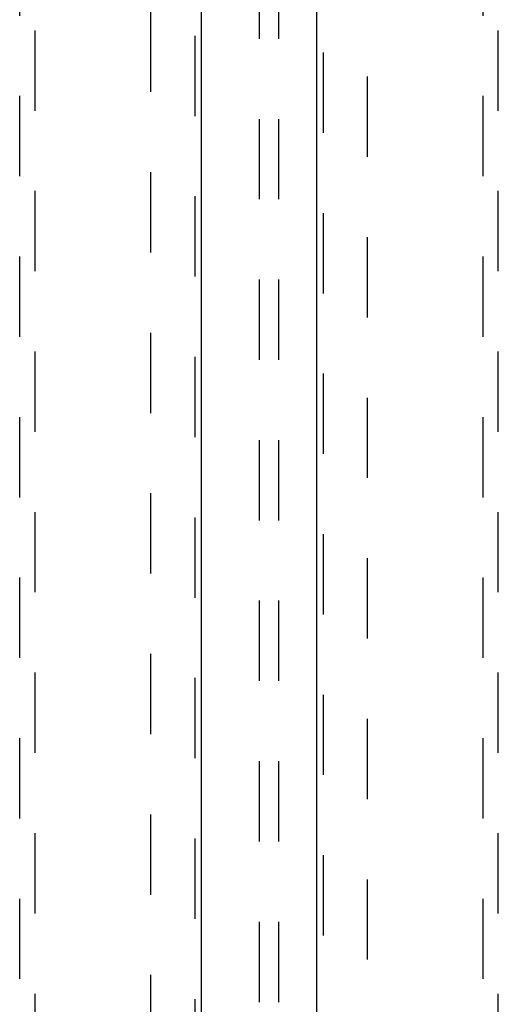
# Model space of a CAD drawing. Header units: inches. Extents: x 0 to 236, y 0 to 153.
# Tile 48 of 95: x 88 to 96, y 66 to 82. Entities that reach past the tile are written whole.
import ezdxf

# ---------------------------------------------------------------- set-up
doc = ezdxf.new("R2010")
doc.units = ezdxf.units.IN
doc.header["$LTSCALE"] = 12.986111
doc.header["$MEASUREMENT"] = 0
doc.linetypes.add('HIDDEN', pattern=[0.2, 0.1, -0.1])
for name, color, linetype in [('DEFAULT_2', 8, 'HIDDEN'), ('DOOR_2_ASSEMBLY', 7, 'CONTINUOUS'), ('DOOR_3_ASSEMBLY', 7, 'CONTINUOUS')]:
    doc.layers.add(name, color=color, linetype=linetype)

msp = doc.modelspace()

# ---------------------------------------------------------------- linework, layer by layer
at = {"layer": 'DEFAULT_2', "color": 8, "linetype": 'HIDDEN'}
for p, q in [((91.872, 58.361), (91.872, 93.357)), ((92.184, 58.361), (92.184, 93.357)), ((90.113, 18.542), (90.113, 91.512)), ((93.613, 91.512), (93.613, 18.542))]:
    msp.add_line(p, q, dxfattribs=at)
at = {"layer": 'DOOR_2_ASSEMBLY', "color": 3, "linetype": 'Continuous'}
msp.add_line((92.801, 17.881), (92.801, 92.173), dxfattribs=at)
at = {"layer": 'DOOR_2_ASSEMBLY', "color": 8, "linetype": 'HIDDEN'}
for p, q in [((92.905, 17.881), (92.905, 92.173)), ((95.488, 91.199), (95.488, 57.197)), ((95.738, 57.197), (95.738, 91.199))]:
    msp.add_line(p, q, dxfattribs=at)
at = {"layer": 'DOOR_3_ASSEMBLY', "color": 8, "linetype": 'HIDDEN'}
for p, q in [((90.822, 92.173), (90.822, 17.881)), ((87.988, 91.199), (87.988, 57.197)), ((88.238, 57.197), (88.238, 91.199))]:
    msp.add_line(p, q, dxfattribs=at)
at = {"layer": 'DOOR_3_ASSEMBLY', "color": 3, "linetype": 'Continuous'}
msp.add_line((90.926, 92.173), (90.926, 17.881), dxfattribs=at)

doc.saveas('drawing.dxf')
